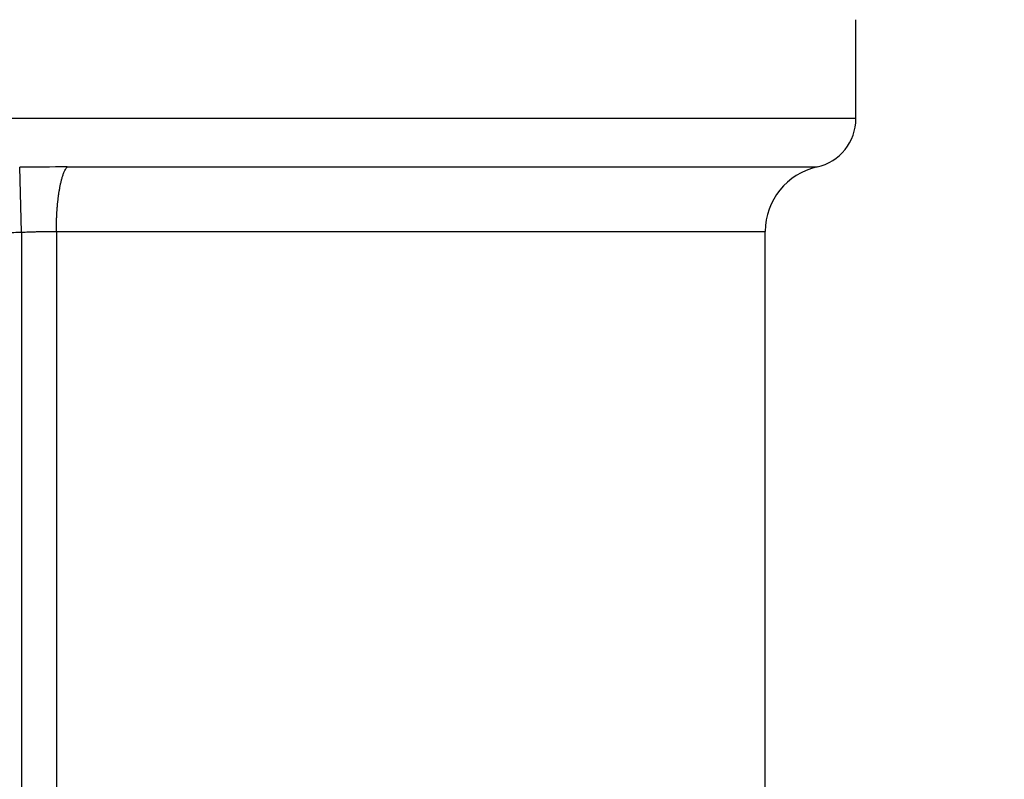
# Model space of a CAD drawing. Header units: millimetres. Extents: x 0 to 1071, y 0 to 742.
# Tile 45 of 130: x 213.61 to 219.59, y 474.48 to 479.09. Entities that reach past the tile are written whole.
import ezdxf

# ---------------------------------------------------------------- set-up
doc = ezdxf.new("R2010")
doc.units = ezdxf.units.MM
doc.header["$LTSCALE"] = 0.454724
doc.layers.add('NoLayerName_001', color=7, linetype='Continuous')
doc.styles.get("Standard").update_dxf_attribs({"font": 'txt', "bigfont": 'extfont2'})
doc.dimstyles.get("Standard").update_dxf_attribs({"dimtxt": 2.5, "dimasz": 2.5, "dimexe": 1, "dimexo": 1, "dimtad": 1, "dimdec": 3, "dimzin": 0, "dimdsep": 46, "dimtxsty": 'Standard', "dimcen": 2.5, "dimadec": 3, "dimazin": 0, "dimtfac": 0.75, "dimtdec": 3, "dimtmove": 0, "dimatfit": 3, "dimfxl": 1, "dimarcsym": 0})

# ---------------------------------------------------------------- blocks, each defined once
blk = doc.blocks.new('_OPEN30')
at = {"color": 0, "linetype": 'ByBlock', "lineweight": -2}
for p, q in [((-1, 0.267949), (0, 0)), ((0, 0), (-1, -0.267949)), ((0, 0), (-1, 0))]:
    blk.add_line(p, q, dxfattribs=at)
blk = doc.blocks.new('*D106')
at = {"layer": 'Defpoints', "color": 0}
for p in [(248.1726, 525.8395), (257.9501, 525.8395), (217.8373, 466.8895)]:
    blk.add_point(p, dxfattribs=at)
at = {"layer": 'NoLayerName_001', "color": 0, "linetype": 'Continuous', "lineweight": 13}
for p, q in [((250.6726, 525.8395), (260.4501, 525.8395)), ((257.9501, 470.6395), (257.9501, 522.0895)), ((220.3373, 466.8895), (260.4501, 466.8895))]:
    blk.add_line(p, q, dxfattribs=at)
at = {"layer": 'NoLayerName_001', "color": 0, "lineweight": 13, "xscale": 3.75, "yscale": 3.75, "zscale": 3.75}
for p, rotation in [((257.9501, 525.8395), 90), ((257.9501, 466.8895), 270)]:
    blk.add_blockref('_OPEN30', p, dxfattribs=dict(at, rotation=rotation))
at = {"layer": 'NoLayerName_001', "color": 0, "lineweight": 13, "insert": (251.0751, 496.3645), "char_height": 8.75, "attachment_point": 5, "rotation": 90}
blk.add_mtext('\\W0.8000;５９', dxfattribs=at)

msp = doc.modelspace()

# ---------------------------------------------------------------- linework, layer by layer
at = {"layer": 'NoLayerName_001', "color": 60, "linetype": 'Continuous', "lineweight": 25}
for p, q in [((218.687255, 478.489453), (218.687255, 479.089453)), ((218.687255, 478.489453), (206.687255, 478.489453)), ((213.625338, 477.80089), (213.613743, 478.194354)), ((213.902397, 478.196422), (218.45154, 478.196421)), ((213.62534, 477.80089), (213.625338, 466.889453)), ((213.836142, 477.805713), (218.137255, 477.805713)), ((213.836142, 477.805713), (213.836144, 467.189453)), ((218.137255, 474.389506), (218.137255, 477.805713))]:
    msp.add_line(p, q, dxfattribs=at)
for centre, radius, start, end in [((218.387255, 478.489453), 0.3, 282.3734669, 0), ((213.92322, 455.13441), 23.062021, 90.0517328, 90.768892), ((218.537255, 477.805713), 0.4, 102.3737438, 180)]:
    msp.add_arc(centre, radius, start, end, dxfattribs=at)
for points, knots in [([(213.836144, 477.805713), (213.836152, 477.809054), (213.836157, 477.815736), (213.836241, 477.825759), (213.836371, 477.835781), (213.836557, 477.845803), (213.836796, 477.855824), (213.837091, 477.865843), (213.83744, 477.875862), (213.837846, 477.885878), (213.838307, 477.895893), (213.838826, 477.905905), (213.839402, 477.915915), (213.840036, 477.925922), (213.840728, 477.935926), (213.841479, 477.945926), (213.842291, 477.955922), (213.843169, 477.965912), (213.844115, 477.975896), (213.845134, 477.985873), (213.846227, 477.99584), (213.8474, 478.005798), (213.848655, 478.015744), (213.849997, 478.025679), (213.851427, 478.0356), (213.852951, 478.045507), (213.854571, 478.055398), (213.856291, 478.065272), (213.85812, 478.075127), (213.860072, 478.084959), (213.862158, 478.094765), (213.864388, 478.104541), (213.866774, 478.114283), (213.869342, 478.123977), (213.872122, 478.133611), (213.875143, 478.143167), (213.878423, 478.152636), (213.882061, 478.161977), (213.886062, 478.171197), (213.889242, 478.177102), (213.890771, 478.180092)], [0, 0, 0, 0, 0.010022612, 0.020045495, 0.030068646, 0.040092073, 0.050115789, 0.060139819, 0.070164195, 0.080188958, 0.090214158, 0.100239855, 0.110266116, 0.12029302, 0.130320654, 0.140349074, 0.150377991, 0.160406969, 0.170435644, 0.180463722, 0.19049099, 0.200517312, 0.210542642, 0.22056702, 0.230590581, 0.240613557, 0.250636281, 0.260659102, 0.27068207, 0.280705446, 0.290729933, 0.300756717, 0.310786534, 0.320816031, 0.330841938, 0.340863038, 0.350880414, 0.36089895, 0.370933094, 0.38100781, 0.38100781, 0.38100781, 0.38100781]), ([(213.890771, 478.180092), (213.892538, 478.182947), (213.895707, 478.188893), (213.900288, 478.193834), (213.902397, 478.196422)], [0, 0, 0, 0, 0.0100725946, 0.0200869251, 0.0200869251, 0.0200869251, 0.0200869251]), ([(212.687255, 477.791241), (212.734163, 477.791278), (212.827978, 477.791285), (212.953065, 477.791649), (213.062516, 477.792184), (213.156331, 477.792835), (213.250146, 477.793697), (213.328322, 477.794656), (213.390861, 477.795605), (213.437762, 477.796418), (213.484662, 477.79734), (213.531558, 477.798386), (213.578452, 477.799544), (213.60971, 477.800453), (213.62534, 477.80089)], [0, 0, 0, 0, 0.140723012, 0.281445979, 0.375262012, 0.4690793, 0.562898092, 0.656716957, 0.70362602, 0.750534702, 0.797442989, 0.844350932, 0.891258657, 0.938166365, 0.938166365, 0.938166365, 0.938166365]), ([(213.62534, 477.80089), (213.632363, 477.801171), (213.646409, 477.801747), (213.663969, 477.802394), (213.678019, 477.802881), (213.688557, 477.803226), (213.699096, 477.803552), (213.709635, 477.803858), (213.720175, 477.804142), (213.730716, 477.804405), (213.741257, 477.804646), (213.751799, 477.804865), (213.762341, 477.805059), (213.772883, 477.80523), (213.783426, 477.805377), (213.793969, 477.805498), (213.804512, 477.805593), (213.815056, 477.805661), (213.825599, 477.805706), (213.832628, 477.805709), (213.836142, 477.805713)], [0, 0, 0, 0, 0.021086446, 0.042172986, 0.05271643, 0.063260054, 0.073803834, 0.084347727, 0.094891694, 0.105435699, 0.11597971, 0.1265237, 0.137067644, 0.147611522, 0.158155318, 0.168699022, 0.179242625, 0.189786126, 0.200329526, 0.210872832, 0.210872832, 0.210872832, 0.210872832])]:
    msp.add_open_spline(points, degree=3, knots=knots, dxfattribs=at)

# ---------------------------------------------------------------- dimensions: what is measured, and where the dimension line sits
at = {"layer": 'NoLayerName_001', "color": 3, "linetype": 'Continuous', "lineweight": 13}
dim = msp.add_linear_dim(base=(257.95005, 525.839453), p1=(217.837254, 466.889453), p2=(248.172564, 525.839453), angle=90, text='\\W0.8000;５９', dimstyle='Standard', override={"dimtxt": 8.75, "dimasz": 3.75, "dimexe": 2.5, "dimexo": 2.5, "dimgap": 2.5, "dimzin": 8, "dimblk": 'OPEN30', "dimclrd": 0, "dimclre": 0, "dimclrt": 0, "dimtp": 0, "dimtm": 0, "dimlwd": 13, "dimlwe": 13}, dxfattribs=at)
dim.commit()
dim.dimension.update_dxf_attribs({"geometry": '*D106', "text_midpoint": (257.95005, 496.364453), "dimtype": 160})

doc.saveas('drawing.dxf')
